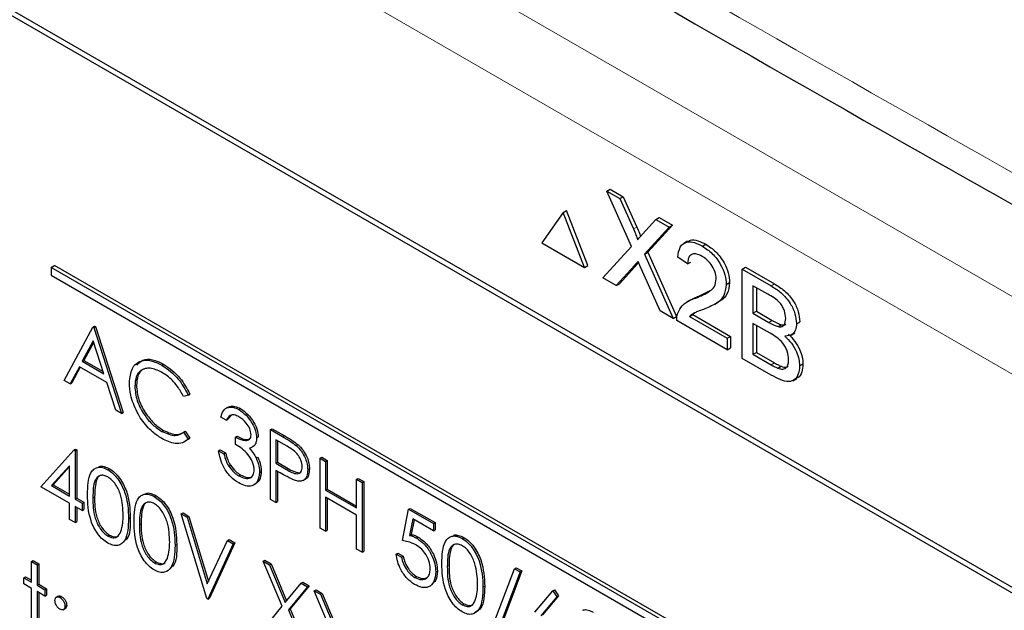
# Paper-space layout 'Blatt4' of a CAD drawing. Header units: millimetres. Extents: x 5 to 418, y 2 to 292.
# Tile 31 of 59: x 88 to 96, y 195 to 200. Entities that reach past the tile are written whole.
import ezdxf

# ---------------------------------------------------------------- set-up
doc = ezdxf.new("R2010")
doc.units = ezdxf.units.MM

psp = doc.layouts.new('Blatt4')

# ---------------------------------------------------------------- linework, layer by layer
at = {"color": 7, "linetype": 'Continuous', "lineweight": 18}
for p, q in [((83.6539, 204.8299), (101.4828, 194.5376)), ((101.2, 194.0477), (83.3711, 204.34)), ((92.945, 198.1955), (92.9733, 198.2119)), ((92.9535, 197.8882), (92.9818, 197.9045)), ((94.1033, 197.7171), (94.1315, 197.7334)), ((94.0855, 197.4095), (94.1138, 197.4258)), ((94.1053, 197.0514), (94.1336, 197.0677)), ((89.9905, 196.4484), (90.0046, 196.4566)), ((90.0255, 196.1707), (90.0396, 196.1788)), ((88.3959, 195.9318), (88.4101, 195.94)), ((88.7876, 195.7058), (88.8017, 195.7139)), ((91.3788, 195.353), (91.393, 195.3612))]:
    psp.add_line(p, q, dxfattribs=at)
at = {"color": 7, "linetype": 'Continuous', "lineweight": 25}
for p, q in [((99.4273, 193.2746), (85.1438, 201.5203)), ((99.3869, 193.2512), (85.2447, 201.4153)), ((92.721, 198.5151), (92.7493, 198.5314)), ((92.9281, 198.0485), (92.721, 198.5151)), ((92.721, 198.5151), (92.8315, 198.4513)), ((92.7493, 198.5314), (92.8598, 198.4676)), ((92.8315, 198.4513), (92.8598, 198.4676)), ((92.8315, 198.4513), (92.945, 198.1955)), ((92.8598, 198.4676), (92.9733, 198.2119)), ((92.3542, 198.3349), (92.1746, 198.0793)), ((92.3542, 198.3349), (92.3825, 198.3512)), ((92.5339, 197.8719), (92.3542, 198.3349)), ((92.5621, 197.8882), (92.3825, 198.3512)), ((93.0212, 198.1514), (93.1344, 198.2764)), ((93.2747, 198.2281), (93.0676, 197.9994)), ((93.1344, 198.2764), (93.1626, 198.2928)), ((93.1344, 198.2764), (93.2464, 198.2117)), ((93.1626, 198.2928), (93.2747, 198.2281)), ((93.2464, 198.2117), (93.2747, 198.2281)), ((93.2464, 198.2117), (93.0394, 197.9831)), ((92.1746, 198.0793), (92.5339, 197.8719)), ((93.4, 198.0924), (93.3682, 198.074)), ((93.5261, 198.0503), (93.5544, 198.0666)), ((92.6876, 197.7831), (92.9281, 198.0485)), ((93.0394, 197.9831), (93.0676, 197.9994)), ((93.0394, 197.9831), (93.2798, 197.4413)), ((93.0676, 197.9994), (93.3081, 197.4576)), ((92.9818, 197.9045), (92.8279, 197.7348)), ((92.9885, 197.9121), (92.9818, 197.9045)), ((93.401, 197.901), (93.3176, 197.9588)), ((93.401, 197.901), (93.4293, 197.9173)), ((88.0449, 197.8718), (88.0732, 197.8881)), ((96.813, 192.8101), (88.0449, 197.8718)), ((88.0449, 197.8718), (88.0449, 197.8065)), ((96.8413, 192.8264), (88.0732, 197.8881)), ((92.5339, 197.8719), (92.5621, 197.8882)), ((92.9535, 197.8882), (92.7996, 197.7185)), ((93.1691, 197.5051), (93.0108, 197.862)), ((93.8597, 197.8577), (93.888, 197.874)), ((93.8597, 197.1065), (93.8597, 197.8577)), ((93.8597, 197.8577), (94.1033, 197.7171)), ((93.888, 197.874), (94.1315, 197.7334)), ((88.0449, 197.8065), (96.813, 192.7447)), ((92.7996, 197.7185), (92.6876, 197.7831)), ((92.7996, 197.7185), (92.8279, 197.7348)), ((93.7263, 197.7274), (93.7545, 197.7437)), ((93.4962, 197.6299), (93.5901, 197.6767)), ((94.0754, 197.6465), (93.9514, 197.7181)), ((93.9514, 197.7181), (93.9514, 197.4869)), ((93.9797, 197.7017), (93.9797, 197.5033)), ((93.4271, 197.5998), (93.3952, 197.5814)), ((93.468, 197.6136), (93.4962, 197.6299)), ((93.6308, 197.5631), (93.6626, 197.5815)), ((93.2798, 197.4413), (93.1691, 197.5051)), ((93.4631, 197.4906), (93.4446, 197.4751)), ((93.9514, 197.4869), (93.9797, 197.5033)), ((93.9514, 197.4869), (94.0855, 197.4095)), ((93.9797, 197.5033), (94.1138, 197.4258)), ((93.2798, 197.4413), (93.3081, 197.4576)), ((93.7346, 197.1787), (93.3092, 197.4243)), ((93.4164, 197.4587), (93.4446, 197.4751)), ((93.4164, 197.4587), (93.7346, 197.275)), ((93.4446, 197.4751), (93.7629, 197.2914)), ((94.0948, 197.3175), (93.9514, 197.4002)), ((93.9514, 197.4002), (93.9514, 197.1402)), ((94.3184, 197.3982), (94.3467, 197.4145)), ((88.1544, 196.9205), (88.3959, 197.369)), ((88.3959, 197.369), (88.4101, 197.3771)), ((88.3959, 197.369), (88.4025, 197.3652)), ((88.4025, 197.3652), (88.4166, 197.3734)), ((88.4025, 197.3652), (88.6374, 196.6416)), ((88.4101, 197.3771), (88.4166, 197.3734)), ((88.4166, 197.3734), (88.6516, 196.6498)), ((93.9797, 197.3839), (93.9797, 197.1565)), ((94.1637, 197.3733), (94.192, 197.3896)), ((94.2715, 197.3022), (94.3034, 197.3205)), ((88.3987, 197.2528), (88.3065, 197.0814)), ((88.4024, 197.2415), (88.3206, 197.0896)), ((88.4884, 196.9764), (88.3987, 197.2528)), ((93.7346, 197.275), (93.7629, 197.2914)), ((93.7346, 197.275), (93.7346, 197.1787)), ((93.7629, 197.2914), (93.7629, 197.195)), ((93.7346, 197.1787), (93.7629, 197.195)), ((93.9514, 197.1402), (93.9797, 197.1565)), ((93.9797, 197.1565), (94.1336, 197.0677)), ((88.3065, 197.0814), (88.3206, 197.0896)), ((88.3065, 197.0814), (88.4884, 196.9764)), ((88.3206, 197.0896), (88.4819, 196.9965)), ((94.1039, 196.9655), (93.8597, 197.1065)), ((93.9514, 197.1402), (94.1053, 197.0514)), ((88.2817, 197.0354), (88.2043, 196.8917)), ((88.2891, 197.0311), (88.2184, 196.8998)), ((88.5125, 196.9022), (88.2817, 197.0354)), ((88.9766, 197.0488), (88.9908, 197.057)), ((94.161, 197.0229), (94.1893, 197.0392)), ((94.3434, 197.0424), (94.3717, 197.0588)), ((88.2043, 196.8917), (88.1544, 196.9205)), ((88.5878, 196.6703), (88.5125, 196.9022)), ((94.2879, 196.9184), (94.3197, 196.9368)), ((88.2043, 196.8917), (88.2184, 196.8998)), ((88.7484, 196.8709), (88.7625, 196.8791)), ((89.1988, 196.7976), (89.1588, 196.7854)), ((89.1988, 196.7976), (89.2129, 196.8058)), ((88.6374, 196.6416), (88.5878, 196.6703)), ((89.5342, 196.6959), (89.5165, 196.6857)), ((89.6245, 196.6748), (89.6386, 196.683)), ((88.6374, 196.6416), (88.6516, 196.6498)), ((89.5186, 196.5852), (89.4729, 196.6116)), ((89.5186, 196.5852), (89.5327, 196.5933)), ((89.5645, 196.6315), (89.5327, 196.5933)), ((88.977, 196.4909), (88.9911, 196.499)), ((89.1588, 196.4839), (89.1729, 196.492)), ((89.1729, 196.492), (89.2129, 196.434)), ((89.8907, 196.5061), (89.9048, 196.5142)), ((89.8907, 196.5061), (89.9905, 196.4484)), ((89.8907, 195.9182), (89.8907, 196.5061)), ((89.9048, 196.5142), (90.0046, 196.4566)), ((89.1588, 196.4839), (89.1988, 196.4258)), ((89.2129, 196.434), (89.1985, 196.4253)), ((89.1988, 196.4258), (89.2129, 196.434)), ((89.5969, 196.442), (89.6111, 196.4501)), ((89.5969, 196.3817), (89.5969, 196.442)), ((89.7732, 196.4362), (89.7873, 196.4444)), ((90.0295, 196.3656), (89.9363, 196.4194)), ((89.9363, 196.4194), (89.9363, 196.2234)), ((89.9505, 196.4112), (89.9505, 196.2316)), ((87.9586, 196.026), (88.2365, 196.3329)), ((88.2365, 196.3329), (88.2507, 196.3411)), ((88.2365, 196.3329), (88.2458, 196.3275)), ((88.2458, 196.3275), (88.26, 196.3357)), ((88.2458, 196.3275), (88.2458, 195.9205)), ((88.2507, 196.3411), (88.26, 196.3357)), ((88.26, 196.3357), (88.26, 195.9287)), ((89.4533, 196.3289), (89.4675, 196.3371)), ((89.4533, 196.3289), (89.499, 196.3025)), ((89.4675, 196.3371), (89.5132, 196.3107)), ((90.1065, 196.3727), (90.1206, 196.3808)), ((89.499, 196.3025), (89.5132, 196.3107)), ((89.7689, 196.2676), (89.783, 196.2757)), ((90.3084, 196.2649), (90.3225, 196.2731)), ((90.3084, 196.2649), (90.3541, 196.2385)), ((90.3084, 195.677), (90.3084, 196.2649)), ((90.3225, 196.2731), (90.3682, 196.2467)), ((90.3541, 196.2385), (90.3682, 196.2467)), ((90.3682, 196.2467), (90.3682, 196.0055)), ((88.2001, 196.2022), (88.0484, 196.0345)), ((88.2001, 196.1948), (88.0625, 196.0427)), ((88.2001, 195.9469), (88.2001, 196.2022)), ((88.5205, 196.169), (88.5346, 196.1772)), ((89.5389, 196.1983), (89.553, 196.2064)), ((89.9363, 196.2234), (89.9505, 196.2316)), ((89.9363, 196.2234), (90.0255, 196.1707)), ((89.9728, 196.1421), (89.9363, 196.1631)), ((89.9363, 196.1631), (89.9363, 195.8918)), ((89.9505, 196.2316), (90.0396, 196.1788)), ((90.204, 196.1675), (90.2181, 196.1757)), ((90.3541, 196.2385), (90.3541, 195.9974)), ((89.624, 196.1174), (89.6381, 196.1255)), ((89.7993, 196.1456), (89.8134, 196.1537)), ((89.9505, 196.155), (89.9505, 195.9)), ((90.1667, 196.0786), (90.1843, 196.0888)), ((90.6152, 196.0878), (90.6293, 196.096)), ((90.6152, 196.0878), (90.6609, 196.0614)), ((90.6152, 195.8466), (90.6152, 196.0878)), ((90.6293, 196.096), (90.675, 196.0696)), ((88.2001, 195.8866), (87.9586, 196.026)), ((88.0484, 196.0345), (88.0625, 196.0427)), ((88.0484, 196.0345), (88.2001, 195.9469)), ((88.0625, 196.0427), (88.2001, 195.9632)), ((90.3541, 195.9974), (90.3682, 196.0055)), ((90.3541, 195.9974), (90.6152, 195.8466)), ((90.3682, 196.0055), (90.6152, 195.863)), ((90.6609, 196.0614), (90.675, 196.0696)), ((90.6609, 196.0614), (90.6609, 195.4735)), ((90.675, 196.0696), (90.675, 195.4817)), ((88.2458, 195.9205), (88.26, 195.9287)), ((88.2458, 195.9205), (88.3046, 195.8866)), ((88.26, 195.9287), (88.3187, 195.8948)), ((88.9121, 195.9429), (88.9262, 195.9511)), ((89.9363, 195.8918), (89.8907, 195.9182)), ((90.6152, 195.7863), (90.3541, 195.9371)), ((90.3541, 195.9371), (90.3541, 195.6506)), ((90.3682, 195.9289), (90.3682, 195.6588)), ((88.2001, 195.7509), (88.2001, 195.8866)), ((88.3046, 195.8263), (88.2458, 195.8602)), ((88.2458, 195.8602), (88.2458, 195.7246)), ((88.26, 195.8521), (88.26, 195.7327)), ((88.3046, 195.8866), (88.3187, 195.8948)), ((88.3046, 195.8866), (88.3046, 195.8263)), ((88.3046, 195.8263), (88.3187, 195.8345)), ((88.3187, 195.8948), (88.3187, 195.8345)), ((89.9363, 195.8918), (89.9505, 195.9)), ((91.0003, 195.5716), (91.0525, 195.8354)), ((91.0525, 195.8354), (91.0666, 195.8435)), ((91.0525, 195.8354), (91.2614, 195.7148)), ((91.0666, 195.8435), (91.2755, 195.723)), ((88.2458, 195.7246), (88.2001, 195.7509)), ((88.6962, 195.7583), (88.7103, 195.7664)), ((89.14, 195.7962), (89.1542, 195.8044)), ((89.14, 195.7962), (89.189, 195.768)), ((89.3554, 195.084), (89.14, 195.7962)), ((89.1542, 195.8044), (89.2031, 195.7761)), ((89.189, 195.768), (89.2031, 195.7761)), ((89.189, 195.768), (89.3587, 195.2067)), ((89.2031, 195.7761), (89.3688, 195.2284)), ((90.6152, 195.4999), (90.6152, 195.7863)), ((91.0882, 195.7545), (91.0607, 195.6157)), ((91.0994, 195.748), (91.0749, 195.6238)), ((91.2614, 195.6545), (91.0882, 195.7545)), ((88.2458, 195.7246), (88.26, 195.7327)), ((90.3541, 195.6506), (90.3084, 195.677)), ((90.3541, 195.6506), (90.3682, 195.6588)), ((91.2614, 195.7148), (91.2755, 195.723)), ((91.2614, 195.7148), (91.2614, 195.6545)), ((91.2614, 195.6545), (91.2755, 195.6627)), ((91.2755, 195.723), (91.2755, 195.6627)), ((88.522, 195.6103), (88.5361, 195.6185)), ((89.5284, 195.572), (89.5425, 195.5802)), ((89.5425, 195.5802), (89.5915, 195.5519)), ((91.0607, 195.6157), (91.0749, 195.6238)), ((91.1207, 195.5925), (91.1349, 195.6006)), ((91.5034, 195.5902), (91.5175, 195.5983)), ((89.0878, 195.5322), (89.102, 195.5404)), ((89.3587, 195.2067), (89.5284, 195.572)), ((89.5773, 195.5438), (89.362, 195.0802)), ((89.5915, 195.5519), (89.3761, 195.0884)), ((89.5284, 195.572), (89.5773, 195.5438)), ((89.5773, 195.5438), (89.5915, 195.5519)), ((90.6609, 195.4735), (90.6152, 195.4999)), ((90.6609, 195.4735), (90.675, 195.4817)), ((90.948, 195.4585), (90.9622, 195.4667)), ((90.948, 195.4585), (90.9937, 195.4321)), ((90.9622, 195.4667), (91.0079, 195.4403)), ((90.9937, 195.4321), (91.0079, 195.4403)), ((87.8803, 195.3954), (87.8944, 195.4036)), ((87.8803, 195.3954), (87.926, 195.369)), ((87.8803, 195.222), (87.8803, 195.3954)), ((87.8944, 195.4036), (87.9401, 195.3772)), ((87.926, 195.369), (87.9401, 195.3772)), ((87.926, 195.369), (87.926, 195.1957)), ((87.9401, 195.3772), (87.9401, 195.2038)), ((88.9136, 195.3843), (88.9278, 195.3924)), ((89.8286, 195.3987), (89.8428, 195.4069)), ((89.8286, 195.3987), (89.8814, 195.3683)), ((89.9884, 195.0185), (89.8286, 195.3987)), ((89.8428, 195.4069), (89.8955, 195.3764)), ((89.8814, 195.3683), (89.8955, 195.3764)), ((89.8814, 195.3683), (90.0147, 195.0508)), ((89.8955, 195.3764), (90.0263, 195.0651)), ((91.7313, 194.7727), (91.9443, 195.3356)), ((91.9443, 195.3356), (91.9584, 195.3438)), ((91.9443, 195.3356), (91.9924, 195.3078)), ((91.9584, 195.3438), (92.0065, 195.316)), ((87.815, 195.2597), (87.8292, 195.2679)), ((87.815, 195.207), (87.815, 195.2597)), ((87.815, 195.2597), (87.8803, 195.222)), ((87.8292, 195.2679), (87.8803, 195.2384)), ((91.106, 195.2618), (91.1202, 195.2699)), ((91.2809, 195.3077), (91.2951, 195.3158)), ((91.9924, 195.3078), (91.7794, 194.7449)), ((92.0065, 195.316), (91.7936, 194.753)), ((91.9924, 195.3078), (92.0065, 195.316)), ((87.8803, 195.1693), (87.815, 195.207)), ((87.8803, 194.7924), (87.8803, 195.1693)), ((87.926, 195.1957), (87.9401, 195.2038)), ((87.926, 195.1957), (87.9913, 195.158)), ((87.9401, 195.2038), (88.0054, 195.1661)), ((87.9913, 195.158), (88.0054, 195.1661)), ((88.0054, 195.1661), (88.0054, 195.1134)), ((90.0147, 195.0508), (90.148, 195.2144)), ((90.2007, 195.1839), (90.0411, 194.988)), ((90.2148, 195.1921), (90.0552, 194.9962)), ((90.148, 195.2144), (90.1621, 195.2225)), ((90.148, 195.2144), (90.2007, 195.1839)), ((90.1621, 195.2225), (90.2148, 195.1921)), ((90.2007, 195.1839), (90.2148, 195.1921)), ((91.6791, 195.1794), (91.6932, 195.1876)), ((87.9913, 195.1052), (87.926, 195.1429)), ((87.926, 195.1429), (87.926, 194.766)), ((87.9401, 195.1347), (87.9401, 194.7742)), ((87.9913, 195.158), (87.9913, 195.1052)), ((87.9913, 195.1052), (88.0054, 195.1134)), ((88.1047, 195.1042), (88.087, 195.094)), ((88.1185, 195.092), (88.1327, 195.1002)), ((89.362, 195.0802), (89.3554, 195.084)), ((89.362, 195.0802), (89.3761, 195.0884)), ((90.2594, 195.15), (90.2736, 195.1582)), ((90.2594, 195.15), (90.3122, 195.1196)), ((90.4191, 194.7698), (90.2594, 195.15)), ((90.2736, 195.1582), (90.3263, 195.1278)), ((90.3122, 195.1196), (90.3263, 195.1278)), ((90.3122, 195.1196), (90.4455, 194.8021)), ((90.3263, 195.1278), (90.4571, 194.8164)), ((92.1146, 194.969), (92.2665, 195.1496)), ((92.3017, 195.0974), (92.1672, 194.9375)), ((92.3159, 195.1055), (92.1813, 194.9456)), ((92.2665, 195.1496), (92.2807, 195.1577)), ((92.2665, 195.1496), (92.3017, 195.0974)), ((92.2807, 195.1577), (92.3159, 195.1055)), ((92.3017, 195.0974), (92.3159, 195.1055)), ((88.1467, 194.9899), (88.1644, 195.0001)), ((88.161, 195.0186), (88.1751, 195.0267)), ((89.8221, 194.8146), (89.9884, 195.0185)), ((90.0411, 194.988), (90.0552, 194.9962)), ((90.0552, 194.9962), (90.2214, 194.6004)), ((91.5049, 195.0315), (91.519, 195.0397)), ((90.0411, 194.988), (90.2072, 194.5923))]:
    psp.add_line(p, q, dxfattribs=at)
at = {"color": 7, "linetype": 'Continuous', "lineweight": 18}
psp.add_open_spline([(76.4319, 210.5832), (78.508, 209.2545), (82.6612, 206.5964), (90.2446, 202.0212), (99.2117, 196.873), (106.2776, 193.1669), (109.8128, 191.3127)], degree=3, knots=[0, 0, 0, 0, 0.1970476, 0.3942021, 0.6969067, 1, 1, 1, 1], dxfattribs=at)
at = {"color": 7, "linetype": 'Continuous', "lineweight": 25}
for points, knots in [([(76.5983, 210.2204), (77.9548, 209.3468), (80.8923, 207.4549), (85.5215, 204.5997), (90.4663, 201.6459), (95.5049, 198.7409), (100.6343, 195.8873), (105.4568, 193.2869), (108.6058, 191.6618), (109.9842, 190.9505)], [0, 0, 0, 0, 0.129176, 0.279748, 0.430402, 0.581177, 0.731953, 0.88267, 1, 1, 1, 1]), ([(92.945, 198.1955), (92.9523, 198.1785), (92.9625, 198.1549), (92.975, 198.1241), (92.9775, 198.111), (92.9788, 198.1044)], [0, 0, 0, 0, 0.561277, 0.781763, 1, 1, 1, 1]), ([(92.9733, 198.2119), (92.9805, 198.1949), (92.9905, 198.1712), (93.0019, 198.1445), (93.0038, 198.1353), (93.0043, 198.1327)], [0, 0, 0, 0, 0.646868, 0.900977, 1, 1, 1, 1]), ([(92.9788, 198.1044), (92.9867, 198.1132), (93.0008, 198.1289), (93.015, 198.1445), (93.0212, 198.1514)], [0, 0, 0, 0, 0.56, 1, 1, 1, 1]), ([(93.3176, 197.9588), (93.3224, 197.9893), (93.332, 198.0503), (93.3879, 198.0917), (93.4577, 198.0855), (93.5033, 198.062), (93.5261, 198.0503)], [0, 0, 0, 0, 0.280235, 0.558893, 0.779132, 1, 1, 1, 1]), ([(93.404, 198.0862), (93.4103, 198.0921), (93.4305, 198.1111), (93.4869, 198.1003), (93.5319, 198.0779), (93.5544, 198.0666)], [0, 0, 0, 0, 0.185653, 0.592247, 1, 1, 1, 1]), ([(93.5544, 198.0666), (93.5828, 198.048), (93.6394, 198.0107), (93.7072, 197.9196), (93.7485, 197.8243), (93.7525, 197.7706), (93.7545, 197.7437)], [0, 0, 0, 0, 0.280482, 0.559644, 0.779749, 1, 1, 1, 1]), ([(93.5243, 197.9647), (93.5063, 197.9735), (93.4704, 197.9912), (93.4272, 197.9823), (93.4041, 197.9481), (93.402, 197.9167), (93.401, 197.901)], [0, 0, 0, 0, 0.28041, 0.559489, 0.779375, 1, 1, 1, 1]), ([(93.5261, 198.0503), (93.5545, 198.0316), (93.6111, 197.9944), (93.6789, 197.9033), (93.7202, 197.8079), (93.7242, 197.7542), (93.7263, 197.7274)], [0, 0, 0, 0, 0.280482, 0.559644, 0.779749, 1, 1, 1, 1]), ([(92.9841, 197.9221), (92.9783, 197.9158), (92.9681, 197.9046), (92.9579, 197.8932), (92.9535, 197.8882)], [0, 0, 0, 0, 0.560002, 1, 1, 1, 1]), ([(93.0108, 197.862), (93.0058, 197.8732), (92.9969, 197.8932), (92.988, 197.9133), (92.9841, 197.9221)], [0, 0, 0, 0, 0.56, 1, 1, 1, 1]), ([(93.6428, 197.7746), (93.6407, 197.7951), (93.6363, 197.8361), (93.6025, 197.8958), (93.5634, 197.9394), (93.5373, 197.9562), (93.5243, 197.9647)], [0, 0, 0, 0, 0.27908, 0.558612, 0.779043, 1, 1, 1, 1]), ([(93.468, 197.6136), (93.5095, 197.6307), (93.5674, 197.6544), (93.6314, 197.7068), (93.639, 197.7521), (93.6428, 197.7746)], [0, 0, 0, 0, 0.561313, 0.781386, 1, 1, 1, 1]), ([(93.7545, 197.7437), (93.75, 197.7107), (93.7409, 197.6444), (93.6977, 197.6004), (93.6681, 197.5866), (93.6615, 197.5835)], [0, 0, 0, 0, 0.4356599, 0.8734308, 1, 1, 1, 1]), ([(94.1315, 197.7334), (94.1604, 197.7157), (94.2179, 197.6803), (94.2931, 197.5956), (94.3377, 197.4978), (94.3437, 197.4422), (94.3467, 197.4145)], [0, 0, 0, 0, 0.281116, 0.560026, 0.780112, 1, 1, 1, 1]), ([(93.7263, 197.7274), (93.7218, 197.694), (93.713, 197.6272), (93.6431, 197.5636), (93.5827, 197.5386), (93.5458, 197.5234)], [0, 0, 0, 0, 0.278741, 0.558834, 1, 1, 1, 1]), ([(94.1033, 197.7171), (94.1321, 197.6993), (94.1896, 197.664), (94.2648, 197.5792), (94.3094, 197.4814), (94.3154, 197.4259), (94.3184, 197.3982)], [0, 0, 0, 0, 0.281116, 0.560026, 0.780112, 1, 1, 1, 1]), ([(93.318, 197.486), (93.329, 197.5088), (93.3472, 197.5464), (93.3882, 197.5784), (93.4266, 197.5988), (93.4542, 197.6087), (93.468, 197.6136)], [0, 0, 0, 0, 0.339411, 0.559525, 0.779752, 1, 1, 1, 1]), ([(93.4274, 197.5992), (93.4366, 197.6044), (93.4583, 197.6169), (93.4824, 197.6251), (93.4962, 197.6299)], [0, 0, 0, 0, 0.421829, 1, 1, 1, 1]), ([(94.2267, 197.4418), (94.2247, 197.4633), (94.2218, 197.4957), (94.2019, 197.5417), (94.1577, 197.6026), (94.112, 197.627), (94.0754, 197.6465)], [0, 0, 0, 0, 0.249512, 0.375019, 0.500244, 1, 1, 1, 1]), ([(93.3092, 197.4243), (93.3095, 197.4369), (93.3099, 197.4594), (93.3155, 197.4779), (93.318, 197.486)], [0, 0, 0, 0, 0.5599563, 1, 1, 1, 1]), ([(93.5458, 197.5234), (93.5302, 197.5175), (93.5047, 197.5079), (93.4694, 197.494), (93.4401, 197.481), (93.4243, 197.4662), (93.4164, 197.4587)], [0, 0, 0, 0, 0.340038, 0.560063, 0.78009, 1, 1, 1, 1]), ([(94.0855, 197.4095), (94.1003, 197.401), (94.1266, 197.3858), (94.1524, 197.3771), (94.1637, 197.3733)], [0, 0, 0, 0, 0.560393, 1, 1, 1, 1]), ([(94.1138, 197.4258), (94.1286, 197.4173), (94.1549, 197.4021), (94.1807, 197.3934), (94.192, 197.3896)], [0, 0, 0, 0, 0.560393, 1, 1, 1, 1]), ([(94.1637, 197.3733), (94.1741, 197.3721), (94.1948, 197.3698), (94.2219, 197.3907), (94.2249, 197.4224), (94.2267, 197.4418)], [0, 0, 0, 0, 0.2808695, 0.5610626, 1, 1, 1, 1]), ([(94.2517, 197.0969), (94.2497, 197.1195), (94.2466, 197.1535), (94.2254, 197.2015), (94.1813, 197.267), (94.1332, 197.2951), (94.0948, 197.3175)], [0, 0, 0, 0, 0.249802, 0.375546, 0.501154, 1, 1, 1, 1]), ([(94.192, 197.3896), (94.2029, 197.3875), (94.2174, 197.3848), (94.2266, 197.393), (94.2288, 197.3951)], [0, 0, 0, 0, 0.753765, 1, 1, 1, 1]), ([(94.3184, 197.3982), (94.3166, 197.3798), (94.3129, 197.3432), (94.2815, 197.2993), (94.2438, 197.2953), (94.2208, 197.2929)], [0, 0, 0, 0, 0.280336, 0.5608003, 1, 1, 1, 1]), ([(94.2208, 197.2929), (94.2397, 197.2741), (94.2775, 197.2364), (94.3175, 197.1662), (94.3402, 197.0988), (94.3424, 197.0612), (94.3434, 197.0424)], [0, 0, 0, 0, 0.280211, 0.55967, 0.779709, 1, 1, 1, 1]), ([(94.2491, 197.3092), (94.268, 197.2904), (94.3058, 197.2528), (94.3458, 197.1825), (94.3685, 197.1151), (94.3706, 197.0776), (94.3717, 197.0588)], [0, 0, 0, 0, 0.280211, 0.55967, 0.779709, 1, 1, 1, 1]), ([(88.7027, 196.9013), (88.7074, 196.9447), (88.7167, 197.0315), (88.792, 197.089), (88.8826, 197.095), (88.9453, 197.0642), (88.9766, 197.0488)], [0, 0, 0, 0, 0.2795119, 0.5590796, 0.7793739, 1, 1, 1, 1]), ([(88.7652, 197.0479), (88.7808, 197.065), (88.8141, 197.1017), (88.8976, 197.1022), (88.9597, 197.072), (88.9908, 197.057)], [0, 0, 0, 0, 0.3037085, 0.6515923, 1, 1, 1, 1]), ([(94.1336, 197.0677), (94.1441, 197.0617), (94.1627, 197.0509), (94.1811, 197.0428), (94.1893, 197.0392)], [0, 0, 0, 0, 0.560099, 1, 1, 1, 1]), ([(94.161, 197.0229), (94.1753, 197.0187), (94.2039, 197.0103), (94.234, 197.0272), (94.2496, 197.0583), (94.251, 197.084), (94.2517, 197.0969)], [0, 0, 0, 0, 0.28029, 0.559018, 0.779402, 1, 1, 1, 1]), ([(88.9738, 196.9901), (88.9413, 197.0046), (88.8763, 197.0336), (88.8005, 197.0135), (88.7554, 196.9556), (88.7507, 196.8992), (88.7484, 196.8709)], [0, 0, 0, 0, 0.279856, 0.559519, 0.779686, 1, 1, 1, 1]), ([(88.8638, 197.0237), (88.8462, 197.0217), (88.8067, 197.017), (88.7699, 196.9628), (88.765, 196.907), (88.7625, 196.8791)], [0, 0, 0, 0, 0.2852392, 0.6424997, 1, 1, 1, 1]), ([(89.1588, 196.7854), (89.1422, 196.815), (89.1148, 196.8638), (89.065, 196.9204), (89.0202, 196.961), (88.9893, 196.9804), (88.9738, 196.9901)], [0, 0, 0, 0, 0.3393271, 0.5594657, 0.7797271, 1, 1, 1, 1]), ([(88.9766, 197.0488), (89.0255, 197.0143), (89.1129, 196.9527), (89.1725, 196.845), (89.1988, 196.7976)], [0, 0, 0, 0, 0.559517, 1, 1, 1, 1]), ([(88.9908, 197.057), (89.0397, 197.0225), (89.127, 196.9609), (89.1867, 196.8532), (89.2129, 196.8058)], [0, 0, 0, 0, 0.559517, 1, 1, 1, 1]), ([(94.3434, 197.0424), (94.3414, 197.0188), (94.3373, 196.9716), (94.3056, 196.9229), (94.23, 196.8983), (94.1559, 196.9378), (94.1039, 196.9655)], [0, 0, 0, 0, 0.187143, 0.374319, 0.560786, 1, 1, 1, 1]), ([(94.1053, 197.0514), (94.1158, 197.0453), (94.1344, 197.0346), (94.1529, 197.0264), (94.161, 197.0229)], [0, 0, 0, 0, 0.560099, 1, 1, 1, 1]), ([(94.1893, 197.0392), (94.2041, 197.0341), (94.2265, 197.0263), (94.2417, 197.0367), (94.2469, 197.0403)], [0, 0, 0, 0, 0.658905, 1, 1, 1, 1]), ([(94.3717, 197.0588), (94.3694, 197.0356), (94.3649, 196.9894), (94.3438, 196.9474), (94.3223, 196.9414), (94.318, 196.9403)], [0, 0, 0, 0, 0.444756, 0.889591, 1, 1, 1, 1]), ([(88.7673, 196.6544), (88.7462, 196.7022), (88.7085, 196.7876), (88.7045, 196.8665), (88.7027, 196.9013)], [0, 0, 0, 0, 0.559029, 1, 1, 1, 1]), ([(88.7484, 196.8709), (88.7523, 196.8307), (88.76, 196.7501), (88.8238, 196.6313), (88.8995, 196.5418), (88.9511, 196.5079), (88.977, 196.4909)], [0, 0, 0, 0, 0.279434, 0.558921, 0.779283, 1, 1, 1, 1]), ([(88.7625, 196.8791), (88.7664, 196.8388), (88.7742, 196.7583), (88.838, 196.6395), (88.9136, 196.55), (88.9653, 196.516), (88.9911, 196.499)], [0, 0, 0, 0, 0.279434, 0.558921, 0.779283, 1, 1, 1, 1]), ([(88.9773, 196.4304), (88.9505, 196.4476), (88.9063, 196.4759), (88.8483, 196.5335), (88.8033, 196.5904), (88.7793, 196.6331), (88.7673, 196.6544)], [0, 0, 0, 0, 0.339838, 0.559927, 0.779959, 1, 1, 1, 1]), ([(89.4729, 196.6116), (89.4788, 196.6308), (89.4905, 196.6692), (89.5294, 196.6967), (89.5765, 196.6982), (89.6085, 196.6826), (89.6245, 196.6748)], [0, 0, 0, 0, 0.280288, 0.55968, 0.779747, 1, 1, 1, 1]), ([(89.5346, 196.6914), (89.5391, 196.6953), (89.5537, 196.7078), (89.5911, 196.7055), (89.6228, 196.6905), (89.6386, 196.683)], [0, 0, 0, 0, 0.184623, 0.592139, 1, 1, 1, 1]), ([(89.6245, 196.6748), (89.6451, 196.6604), (89.6863, 196.6315), (89.7356, 196.5652), (89.7669, 196.4959), (89.7711, 196.4561), (89.7732, 196.4362)], [0, 0, 0, 0, 0.280085, 0.559868, 0.780099, 1, 1, 1, 1]), ([(89.6386, 196.683), (89.6592, 196.6685), (89.7004, 196.6396), (89.7497, 196.5734), (89.7811, 196.504), (89.7852, 196.4643), (89.7873, 196.4444)], [0, 0, 0, 0, 0.280085, 0.559868, 0.780099, 1, 1, 1, 1]), ([(89.6251, 196.6142), (89.6118, 196.6206), (89.5854, 196.6334), (89.5433, 196.6283), (89.528, 196.6015), (89.5186, 196.5852)], [0, 0, 0, 0, 0.280636, 0.560364, 1, 1, 1, 1]), ([(89.7275, 196.4628), (89.7249, 196.4797), (89.7197, 196.5136), (89.6807, 196.5742), (89.6462, 196.599), (89.6251, 196.6142)], [0, 0, 0, 0, 0.278859, 0.560074, 1, 1, 1, 1]), ([(88.977, 196.4909), (89.0163, 196.4737), (89.0868, 196.4429), (89.1367, 196.4713), (89.1588, 196.4839)], [0, 0, 0, 0, 0.558772, 1, 1, 1, 1]), ([(88.9911, 196.499), (89.0305, 196.4818), (89.1009, 196.4511), (89.1509, 196.4795), (89.1729, 196.492)], [0, 0, 0, 0, 0.558772, 1, 1, 1, 1]), ([(89.1988, 196.4258), (89.1831, 196.4141), (89.1517, 196.3907), (89.0762, 196.3843), (89.0148, 196.4129), (88.9773, 196.4304)], [0, 0, 0, 0, 0.28041, 0.560795, 1, 1, 1, 1]), ([(89.5969, 196.442), (89.6257, 196.4285), (89.6688, 196.4082), (89.711, 196.4183), (89.7254, 196.4392), (89.7268, 196.455), (89.7275, 196.4628)], [0, 0, 0, 0, 0.499418, 0.749016, 0.874544, 1, 1, 1, 1]), ([(89.6111, 196.4501), (89.6407, 196.4351), (89.6818, 196.4141), (89.7119, 196.427), (89.7204, 196.4306)], [0, 0, 0, 0, 0.7205856, 1, 1, 1, 1]), ([(89.7732, 196.4362), (89.7723, 196.4231), (89.7707, 196.3969), (89.7523, 196.3624), (89.7283, 196.3545), (89.7137, 196.3496)], [0, 0, 0, 0, 0.280508, 0.560792, 1, 1, 1, 1]), ([(89.9905, 196.4484), (90.0123, 196.436), (90.0511, 196.4137), (90.0896, 196.3852), (90.1065, 196.3727)], [0, 0, 0, 0, 0.560314, 1, 1, 1, 1]), ([(90.0046, 196.4566), (90.0264, 196.4441), (90.0652, 196.4218), (90.1037, 196.3934), (90.1206, 196.3808)], [0, 0, 0, 0, 0.5603137, 1, 1, 1, 1]), ([(89.6231, 196.0575), (89.5998, 196.0734), (89.5531, 196.105), (89.498, 196.182), (89.466, 196.2598), (89.4576, 196.3059), (89.4533, 196.3289)], [0, 0, 0, 0, 0.279886, 0.558979, 0.779263, 1, 1, 1, 1]), ([(89.7536, 196.1669), (89.7528, 196.1776), (89.7514, 196.1989), (89.7355, 196.2452), (89.6881, 196.3232), (89.6334, 196.3583), (89.5969, 196.3817)], [0, 0, 0, 0, 0.125587, 0.251191, 0.500605, 1, 1, 1, 1]), ([(89.7137, 196.3496), (89.7256, 196.3356), (89.7467, 196.3106), (89.7621, 196.2807), (89.7689, 196.2676)], [0, 0, 0, 0, 0.559795, 1, 1, 1, 1]), ([(90.1583, 196.1937), (90.156, 196.2119), (90.1525, 196.2393), (90.1337, 196.2766), (90.0978, 196.3271), (90.0598, 196.3485), (90.0295, 196.3656)], [0, 0, 0, 0, 0.248969, 0.374729, 0.500383, 1, 1, 1, 1]), ([(90.1065, 196.3727), (90.1219, 196.3573), (90.1529, 196.3265), (90.1848, 196.2683), (90.2017, 196.2134), (90.2032, 196.1828), (90.204, 196.1675)], [0, 0, 0, 0, 0.2797054, 0.5593809, 0.7795086, 1, 1, 1, 1]), ([(90.1206, 196.3808), (90.1361, 196.3655), (90.167, 196.3347), (90.199, 196.2765), (90.2158, 196.2216), (90.2173, 196.191), (90.2181, 196.1757)], [0, 0, 0, 0, 0.2797054, 0.5593809, 0.7795086, 1, 1, 1, 1]), ([(89.499, 196.3025), (89.5037, 196.2827), (89.512, 196.2475), (89.5307, 196.2133), (89.5389, 196.1983)], [0, 0, 0, 0, 0.560694, 1, 1, 1, 1]), ([(89.5132, 196.3107), (89.5178, 196.2909), (89.5261, 196.2556), (89.5448, 196.2214), (89.553, 196.2064)], [0, 0, 0, 0, 0.560694, 1, 1, 1, 1]), ([(89.7689, 196.2676), (89.7786, 196.244), (89.7961, 196.2017), (89.7983, 196.1627), (89.7993, 196.1456)], [0, 0, 0, 0, 0.559419, 1, 1, 1, 1]), ([(89.783, 196.2757), (89.7928, 196.2521), (89.8102, 196.2099), (89.8124, 196.1709), (89.8134, 196.1537)], [0, 0, 0, 0, 0.559419, 1, 1, 1, 1]), ([(88.3502, 195.958), (88.3522, 196.027), (88.3547, 196.1135), (88.4021, 196.1744), (88.4352, 196.1904), (88.4758, 196.1906), (88.5056, 196.1762), (88.5205, 196.169)], [0, 0, 0, 0, 0.498702, 0.624177, 0.749467, 0.874745, 1, 1, 1, 1]), ([(88.4466, 196.194), (88.4479, 196.1947), (88.46, 196.2009), (88.4904, 196.1978), (88.5199, 196.184), (88.5346, 196.1772)], [0, 0, 0, 0, 0.057969, 0.529028, 1, 1, 1, 1]), ([(88.5205, 196.169), (88.5354, 196.159), (88.5654, 196.1389), (88.62, 196.0767), (88.6889, 195.9389), (88.6933, 195.8305), (88.6962, 195.7583)], [0, 0, 0, 0, 0.1256, 0.251197, 0.500581, 1, 1, 1, 1]), ([(88.5346, 196.1772), (88.5496, 196.1671), (88.5796, 196.147), (88.6342, 196.0848), (88.703, 195.947), (88.7074, 195.8387), (88.7103, 195.7664)], [0, 0, 0, 0, 0.1256, 0.251197, 0.500581, 1, 1, 1, 1]), ([(89.5389, 196.1983), (89.5535, 196.1792), (89.5797, 196.1452), (89.6104, 196.1259), (89.624, 196.1174)], [0, 0, 0, 0, 0.558748, 1, 1, 1, 1]), ([(89.553, 196.2064), (89.5677, 196.1874), (89.5939, 196.1534), (89.6246, 196.134), (89.6381, 196.1255)], [0, 0, 0, 0, 0.558748, 1, 1, 1, 1]), ([(89.624, 196.1174), (89.6416, 196.1085), (89.6769, 196.0909), (89.7195, 196.0968), (89.7485, 196.1219), (89.7519, 196.1519), (89.7536, 196.1669)], [0, 0, 0, 0, 0.280599, 0.560151, 0.780303, 1, 1, 1, 1]), ([(90.0255, 196.1707), (90.0565, 196.1526), (90.0953, 196.1301), (90.1329, 196.1378), (90.1525, 196.1535), (90.156, 196.1776), (90.1583, 196.1937)], [0, 0, 0, 0, 0.499721, 0.62535, 0.751083, 1, 1, 1, 1]), ([(90.0396, 196.1788), (90.07, 196.1618), (90.108, 196.1404), (90.1422, 196.1436), (90.1473, 196.1481), (90.1478, 196.1485)], [0, 0, 0, 0, 0.782951, 0.979784, 1, 1, 1, 1]), ([(90.204, 196.1675), (90.2027, 196.1488), (90.2003, 196.1115), (90.1748, 196.0791), (90.1401, 196.0686), (90.115, 196.0742), (90.1024, 196.0769)], [0, 0, 0, 0, 0.280099, 0.559324, 0.779458, 1, 1, 1, 1]), ([(90.2181, 196.1757), (90.2167, 196.1574), (90.2138, 196.121), (90.1972, 196.0925), (90.1831, 196.0885), (90.1823, 196.0883)], [0, 0, 0, 0, 0.486653, 0.971789, 1, 1, 1, 1]), ([(88.522, 196.1078), (88.5103, 196.1132), (88.487, 196.124), (88.456, 196.1212), (88.4313, 196.1065), (88.3976, 196.0544), (88.3967, 195.9863), (88.3959, 195.9318)], [0, 0, 0, 0, 0.125139, 0.250418, 0.375519, 0.500847, 1, 1, 1, 1]), ([(88.4473, 196.1131), (88.4471, 196.113), (88.4388, 196.1081), (88.414, 196.059), (88.4118, 195.9929), (88.4101, 195.94)], [0, 0, 0, 0, 0.004517, 0.204302, 1, 1, 1, 1]), ([(88.6505, 195.7849), (88.6486, 195.8406), (88.6458, 195.924), (88.5981, 196.0323), (88.557, 196.0834), (88.5336, 196.0997), (88.522, 196.1078)], [0, 0, 0, 0, 0.500072, 0.749021, 0.874598, 1, 1, 1, 1]), ([(89.7993, 196.1456), (89.7956, 196.1188), (89.7883, 196.0653), (89.7405, 196.0295), (89.6823, 196.0287), (89.6429, 196.0479), (89.6231, 196.0575)], [0, 0, 0, 0, 0.279304, 0.558838, 0.779277, 1, 1, 1, 1]), ([(89.6381, 196.1255), (89.6554, 196.1172), (89.6899, 196.1005), (89.7251, 196.0999), (89.7359, 196.1109), (89.7365, 196.1115)], [0, 0, 0, 0, 0.486345, 0.970875, 1, 1, 1, 1]), ([(89.8134, 196.1537), (89.8101, 196.1263), (89.8035, 196.0727), (89.7675, 196.0531), (89.7499, 196.0435)], [0, 0, 0, 0, 0.510172, 1, 1, 1, 1]), ([(90.1024, 196.0769), (90.0783, 196.0874), (90.0352, 196.106), (89.9919, 196.1311), (89.9728, 196.1421)], [0, 0, 0, 0, 0.559694, 1, 1, 1, 1]), ([(88.5205, 195.5509), (88.5056, 195.5609), (88.4759, 195.5809), (88.4218, 195.6428), (88.355, 195.7802), (88.3521, 195.8868), (88.3502, 195.958)], [0, 0, 0, 0, 0.125551, 0.25109, 0.50025, 1, 1, 1, 1]), ([(88.3959, 195.9318), (88.3963, 195.8767), (88.3969, 195.7941), (88.4458, 195.6856), (88.487, 195.6349), (88.5103, 195.6185), (88.522, 195.6103)], [0, 0, 0, 0, 0.500291, 0.749086, 0.874606, 1, 1, 1, 1]), ([(88.4101, 195.94), (88.4105, 195.8848), (88.411, 195.8022), (88.4599, 195.6937), (88.5012, 195.643), (88.5245, 195.6267), (88.5361, 195.6185)], [0, 0, 0, 0, 0.500291, 0.749086, 0.874606, 1, 1, 1, 1]), ([(88.7419, 195.7319), (88.7438, 195.801), (88.7463, 195.8874), (88.7938, 195.9483), (88.8268, 195.9643), (88.8674, 195.9645), (88.8972, 195.9501), (88.9121, 195.9429)], [0, 0, 0, 0, 0.498702, 0.624177, 0.749467, 0.874745, 1, 1, 1, 1]), ([(88.8382, 195.9679), (88.8395, 195.9686), (88.8516, 195.9748), (88.8821, 195.9718), (88.9115, 195.958), (88.9262, 195.9511)], [0, 0, 0, 0, 0.057969, 0.529028, 1, 1, 1, 1]), ([(88.9121, 195.9429), (88.9271, 195.9329), (88.957, 195.9128), (89.0117, 195.8506), (89.0805, 195.7128), (89.0849, 195.6044), (89.0878, 195.5322)], [0, 0, 0, 0, 0.1256, 0.251197, 0.500581, 1, 1, 1, 1]), ([(88.9262, 195.9511), (88.9412, 195.941), (88.9712, 195.921), (89.0258, 195.8587), (89.0946, 195.7209), (89.099, 195.6126), (89.102, 195.5404)], [0, 0, 0, 0, 0.1256, 0.251197, 0.500581, 1, 1, 1, 1]), ([(88.9136, 195.8817), (88.902, 195.8871), (88.8786, 195.8979), (88.8476, 195.8951), (88.8229, 195.8805), (88.7892, 195.8283), (88.7883, 195.7602), (88.7876, 195.7058)], [0, 0, 0, 0, 0.125139, 0.250418, 0.375519, 0.500847, 1, 1, 1, 1]), ([(88.8389, 195.887), (88.8388, 195.8869), (88.8304, 195.882), (88.8056, 195.833), (88.8034, 195.7668), (88.8017, 195.7139)], [0, 0, 0, 0, 0.004517, 0.204302, 1, 1, 1, 1]), ([(89.0421, 195.5588), (89.0402, 195.6145), (89.0374, 195.6979), (88.9898, 195.8062), (88.9486, 195.8573), (88.9253, 195.8736), (88.9136, 195.8817)], [0, 0, 0, 0, 0.500072, 0.749021, 0.874598, 1, 1, 1, 1]), ([(88.6962, 195.7583), (88.6933, 195.6894), (88.6891, 195.586), (88.6199, 195.5285), (88.5654, 195.5292), (88.5354, 195.5437), (88.5205, 195.5509)], [0, 0, 0, 0, 0.499407, 0.748743, 0.874372, 1, 1, 1, 1]), ([(88.6312, 195.6482), (88.6377, 195.6716), (88.6493, 195.7133), (88.6501, 195.763), (88.6505, 195.7849)], [0, 0, 0, 0, 0.559599, 1, 1, 1, 1]), ([(88.7103, 195.7664), (88.711, 195.6924), (88.7117, 195.604), (88.6628, 195.5719), (88.6549, 195.5667)], [0, 0, 0, 0, 0.8382498, 1, 1, 1, 1]), ([(88.9121, 195.3248), (88.8972, 195.3348), (88.8675, 195.3548), (88.8135, 195.4168), (88.7466, 195.5541), (88.7438, 195.6608), (88.7419, 195.7319)], [0, 0, 0, 0, 0.125551, 0.25109, 0.50025, 1, 1, 1, 1]), ([(88.7876, 195.7058), (88.7879, 195.6506), (88.7885, 195.568), (88.8374, 195.4595), (88.8787, 195.4088), (88.902, 195.3924), (88.9136, 195.3843)], [0, 0, 0, 0, 0.500291, 0.749086, 0.874606, 1, 1, 1, 1]), ([(88.8017, 195.7139), (88.8021, 195.6588), (88.8026, 195.5761), (88.8515, 195.4677), (88.8928, 195.4169), (88.9161, 195.4006), (88.9278, 195.3924)], [0, 0, 0, 0, 0.500291, 0.749086, 0.874606, 1, 1, 1, 1]), ([(88.522, 195.6103), (88.5359, 195.6043), (88.5637, 195.5923), (88.6067, 195.601), (88.6219, 195.6303), (88.6312, 195.6482)], [0, 0, 0, 0, 0.280257, 0.560781, 1, 1, 1, 1]), ([(88.5361, 195.6185), (88.5497, 195.613), (88.5769, 195.6019), (88.6047, 195.6019), (88.6121, 195.6119), (88.6123, 195.6122)], [0, 0, 0, 0, 0.492383, 0.985234, 1, 1, 1, 1]), ([(91.0607, 195.6157), (91.0718, 195.6128), (91.0914, 195.6077), (91.1118, 195.5971), (91.1207, 195.5925)], [0, 0, 0, 0, 0.560064, 1, 1, 1, 1]), ([(91.0749, 195.6238), (91.0859, 195.621), (91.1056, 195.6159), (91.1259, 195.6053), (91.1349, 195.6006)], [0, 0, 0, 0, 0.560064, 1, 1, 1, 1]), ([(91.1207, 195.5925), (91.1451, 195.5754), (91.1937, 195.5414), (91.2472, 195.4576), (91.2771, 195.376), (91.2796, 195.3305), (91.2809, 195.3077)], [0, 0, 0, 0, 0.279688, 0.559025, 0.779292, 1, 1, 1, 1]), ([(91.1349, 195.6006), (91.1592, 195.5836), (91.2079, 195.5495), (91.2614, 195.4657), (91.2912, 195.3842), (91.2938, 195.3386), (91.2951, 195.3158)], [0, 0, 0, 0, 0.279688, 0.559025, 0.779292, 1, 1, 1, 1]), ([(91.3332, 195.3792), (91.3351, 195.4482), (91.3376, 195.5346), (91.385, 195.5956), (91.4181, 195.6116), (91.4587, 195.6117), (91.4885, 195.5973), (91.5034, 195.5902)], [0, 0, 0, 0, 0.498702, 0.624177, 0.749467, 0.874745, 1, 1, 1, 1]), ([(91.4295, 195.6152), (91.4308, 195.6158), (91.4429, 195.622), (91.4733, 195.619), (91.5028, 195.6052), (91.5175, 195.5983)], [0, 0, 0, 0, 0.057969, 0.529028, 1, 1, 1, 1]), ([(91.5034, 195.5902), (91.5184, 195.5801), (91.5483, 195.56), (91.6029, 195.4978), (91.6718, 195.36), (91.6762, 195.2517), (91.6791, 195.1794)], [0, 0, 0, 0, 0.1256, 0.251197, 0.500581, 1, 1, 1, 1]), ([(91.5175, 195.5983), (91.5325, 195.5883), (91.5625, 195.5682), (91.6171, 195.506), (91.6859, 195.3682), (91.6903, 195.2599), (91.6932, 195.1876)], [0, 0, 0, 0, 0.1256, 0.251197, 0.500581, 1, 1, 1, 1]), ([(89.0878, 195.5322), (89.085, 195.4633), (89.0807, 195.36), (89.0115, 195.3024), (88.957, 195.3031), (88.9271, 195.3176), (88.9121, 195.3248)], [0, 0, 0, 0, 0.499407, 0.748743, 0.874372, 1, 1, 1, 1]), ([(89.0228, 195.4221), (89.0293, 195.4455), (89.0409, 195.4872), (89.0418, 195.5369), (89.0421, 195.5588)], [0, 0, 0, 0, 0.559599, 1, 1, 1, 1]), ([(89.102, 195.5404), (89.1026, 195.4663), (89.1033, 195.3779), (89.0544, 195.3458), (89.0465, 195.3406)], [0, 0, 0, 0, 0.83825, 1, 1, 1, 1]), ([(91.1125, 195.5369), (91.0909, 195.5468), (91.0523, 195.5644), (91.0162, 195.5694), (91.0003, 195.5716)], [0, 0, 0, 0, 0.559416, 1, 1, 1, 1]), ([(91.2352, 195.3363), (91.2334, 195.3577), (91.2296, 195.4005), (91.1953, 195.4645), (91.1538, 195.5103), (91.1262, 195.5281), (91.1125, 195.5369)], [0, 0, 0, 0, 0.279539, 0.558617, 0.779047, 1, 1, 1, 1]), ([(91.5049, 195.529), (91.4932, 195.5344), (91.4699, 195.5452), (91.4389, 195.5424), (91.4142, 195.5277), (91.3805, 195.4756), (91.3796, 195.4074), (91.3788, 195.353)], [0, 0, 0, 0, 0.125139, 0.250418, 0.375519, 0.500847, 1, 1, 1, 1]), ([(91.4302, 195.5343), (91.43, 195.5342), (91.4217, 195.5292), (91.3969, 195.4802), (91.3947, 195.4141), (91.393, 195.3612)], [0, 0, 0, 0, 0.004517, 0.204302, 1, 1, 1, 1]), ([(91.6334, 195.2061), (91.6315, 195.2617), (91.6287, 195.3451), (91.581, 195.4534), (91.5399, 195.5045), (91.5165, 195.5208), (91.5049, 195.529)], [0, 0, 0, 0, 0.500072, 0.749021, 0.874598, 1, 1, 1, 1]), ([(88.9136, 195.3843), (88.9275, 195.3783), (88.9554, 195.3662), (88.9983, 195.375), (89.0136, 195.4043), (89.0228, 195.4221)], [0, 0, 0, 0, 0.280257, 0.560781, 1, 1, 1, 1]), ([(91.1034, 195.203), (91.0815, 195.2182), (91.0379, 195.2485), (90.9886, 195.322), (90.9581, 195.3945), (90.9514, 195.4371), (90.948, 195.4585)], [0, 0, 0, 0, 0.279625, 0.559019, 0.77938, 1, 1, 1, 1]), ([(90.9937, 195.4321), (90.9977, 195.4132), (91.0055, 195.3755), (91.0366, 195.324), (91.0713, 195.2853), (91.0944, 195.2696), (91.106, 195.2618)], [0, 0, 0, 0, 0.28005, 0.559166, 0.779583, 1, 1, 1, 1]), ([(91.0079, 195.4403), (91.0118, 195.4214), (91.0197, 195.3837), (91.0508, 195.3321), (91.0854, 195.2934), (91.1086, 195.2778), (91.1202, 195.2699)], [0, 0, 0, 0, 0.28005, 0.559166, 0.779583, 1, 1, 1, 1]), ([(88.9278, 195.3924), (88.9413, 195.3869), (88.9685, 195.3759), (88.9964, 195.3758), (89.0037, 195.3858), (89.0039, 195.3861)], [0, 0, 0, 0, 0.492383, 0.985234, 1, 1, 1, 1]), ([(91.106, 195.2618), (91.1251, 195.2533), (91.1633, 195.2365), (91.2058, 195.2521), (91.2316, 195.2864), (91.234, 195.3196), (91.2352, 195.3363)], [0, 0, 0, 0, 0.279617, 0.559357, 0.779559, 1, 1, 1, 1]), ([(91.5034, 194.9721), (91.4885, 194.9821), (91.4588, 195.002), (91.4047, 195.064), (91.3379, 195.2014), (91.335, 195.308), (91.3332, 195.3792)], [0, 0, 0, 0, 0.125551, 0.25109, 0.50025, 1, 1, 1, 1]), ([(91.3788, 195.353), (91.3792, 195.2978), (91.3798, 195.2152), (91.4287, 195.1067), (91.47, 195.056), (91.4933, 195.0397), (91.5049, 195.0315)], [0, 0, 0, 0, 0.500291, 0.749086, 0.874606, 1, 1, 1, 1]), ([(91.393, 195.3612), (91.3934, 195.306), (91.3939, 195.2234), (91.4428, 195.1149), (91.4841, 195.0642), (91.5074, 195.0478), (91.519, 195.0397)], [0, 0, 0, 0, 0.500291, 0.749086, 0.874606, 1, 1, 1, 1]), ([(91.2809, 195.3077), (91.278, 195.2789), (91.272, 195.2214), (91.2263, 195.1769), (91.1658, 195.1725), (91.1242, 195.1928), (91.1034, 195.203)], [0, 0, 0, 0, 0.279864, 0.559271, 0.779424, 1, 1, 1, 1]), ([(91.1202, 195.2699), (91.1396, 195.2609), (91.1746, 195.2445), (91.2001, 195.2573), (91.2115, 195.263)], [0, 0, 0, 0, 0.55391, 1, 1, 1, 1]), ([(91.2951, 195.3158), (91.2931, 195.2856), (91.2901, 195.2383), (91.2629, 195.2173), (91.2531, 195.2097)], [0, 0, 0, 0, 0.639095, 1, 1, 1, 1]), ([(91.6791, 195.1794), (91.6762, 195.1105), (91.672, 195.0072), (91.6028, 194.9497), (91.5483, 194.9504), (91.5183, 194.9648), (91.5034, 194.9721)], [0, 0, 0, 0, 0.499407, 0.748743, 0.874372, 1, 1, 1, 1]), ([(91.6932, 195.1876), (91.6918, 195.1159), (91.6896, 195.0115), (91.6269, 194.9758), (91.6072, 194.9647)], [0, 0, 0, 0, 0.68684, 1, 1, 1, 1]), ([(91.6141, 195.0694), (91.6206, 195.0927), (91.6322, 195.1345), (91.633, 195.1842), (91.6334, 195.2061)], [0, 0, 0, 0, 0.559599, 1, 1, 1, 1]), ([(88.0761, 195.0675), (88.0769, 195.0743), (88.0784, 195.0878), (88.0899, 195.0971), (88.1038, 195.0989), (88.1136, 195.0943), (88.1185, 195.092)], [0, 0, 0, 0, 0.2795852, 0.5594544, 0.7796968, 1, 1, 1, 1]), ([(88.1034, 195.1025), (88.1041, 195.1032), (88.1077, 195.1068), (88.1182, 195.1068), (88.1279, 195.1024), (88.1327, 195.1002)], [0, 0, 0, 0, 0.1113627, 0.55562, 1, 1, 1, 1]), ([(88.1185, 195.092), (88.1248, 195.0876), (88.1374, 195.0787), (88.1511, 195.0573), (88.1598, 195.0363), (88.1606, 195.0245), (88.161, 195.0186)], [0, 0, 0, 0, 0.279602, 0.559212, 0.779475, 1, 1, 1, 1]), ([(88.1327, 195.1002), (88.139, 195.0958), (88.1515, 195.0869), (88.1652, 195.0655), (88.1739, 195.0445), (88.1747, 195.0326), (88.1751, 195.0267)], [0, 0, 0, 0, 0.279602, 0.559212, 0.779475, 1, 1, 1, 1]), ([(88.1185, 194.9941), (88.1123, 194.9985), (88.0997, 195.0074), (88.0859, 195.0288), (88.0774, 195.0498), (88.0765, 195.0616), (88.0761, 195.0675)], [0, 0, 0, 0, 0.279647, 0.559299, 0.779615, 1, 1, 1, 1]), ([(88.161, 195.0186), (88.1603, 195.0117), (88.1589, 194.998), (88.1472, 194.9889), (88.1333, 194.987), (88.1235, 194.9917), (88.1185, 194.9941)], [0, 0, 0, 0, 0.279517, 0.559326, 0.779544, 1, 1, 1, 1]), ([(88.1751, 195.0267), (88.1745, 195.0197), (88.1735, 195.007), (88.1656, 195.0021), (88.1621, 194.9998)], [0, 0, 0, 0, 0.556603, 1, 1, 1, 1]), ([(91.5049, 195.0315), (91.5188, 195.0255), (91.5466, 195.0135), (91.5896, 195.0222), (91.6048, 195.0515), (91.6141, 195.0694)], [0, 0, 0, 0, 0.280257, 0.560781, 1, 1, 1, 1]), ([(91.519, 195.0397), (91.5326, 195.0342), (91.5598, 195.0231), (91.5876, 195.0231), (91.595, 195.0331), (91.5952, 195.0333)], [0, 0, 0, 0, 0.492383, 0.985234, 1, 1, 1, 1]), ([(92.5195, 194.9859), (92.5208, 194.9866), (92.5329, 194.9928), (92.5634, 194.9897), (92.5928, 194.976), (92.6075, 194.9691)], [0, 0, 0, 0, 0.057969, 0.529028, 1, 1, 1, 1])]:
    psp.add_open_spline(points, degree=3, knots=knots, dxfattribs=at)

doc.saveas('drawing.dxf')
